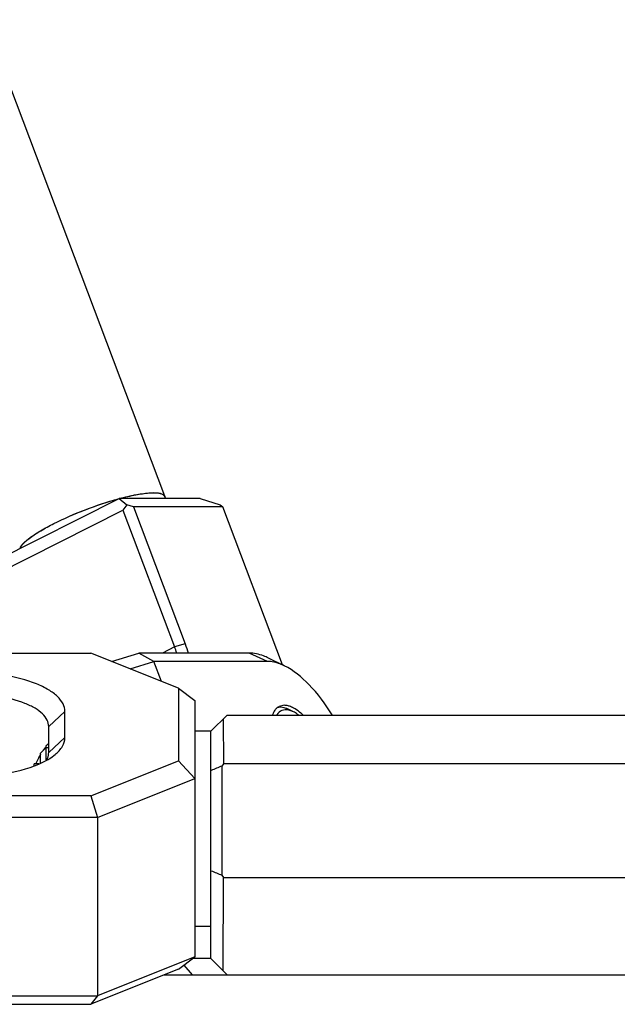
# Model space of a CAD drawing. Header units: millimetres. Extents: x 0 to 2550, y 0 to 1188.
# Tile 47 of 218: x 126.44 to 133.81, y 274.55 to 286.68. Entities that reach past the tile are written whole.
import ezdxf

# ---------------------------------------------------------------- set-up
doc = ezdxf.new("R2010")
doc.units = ezdxf.units.MM
doc.header["$LTSCALE"] = 46.255
for name, color, linetype in [('2ND_ARM_V2_PITCH_ABL398', 7, 'CONTINUOUS'), ('2ND_ARM_V2_PITCH_ABL414', 7, 'CONTINUOUS'), ('A2300202#AF2_ABL434', 7, 'CONTINUOUS'), ('A2400104_ABL361', 7, 'CONTINUOUS'), ('CSHCS-BR-M4-12_203_PBL427', 7, 'CONTINUOUS'), ('FWSRM-D10-V4-E2-T2_5_PBL430', 7, 'CONTINUOUS'), ('M2300101_PBL415', 7, 'CONTINUOUS'), ('M2300101_PBL426', 7, 'CONTINUOUS'), ('M2300202_PBL435', 7, 'CONTINUOUS'), ('M2300301_PBL443', 7, 'CONTINUOUS'), ('M2300602_PBL437', 7, 'CONTINUOUS'), ('M2410102_PBL417', 7, 'CONTINUOUS'), ('WFM_0608_06_2_PBL418', 7, 'CONTINUOUS'), ('왼쪽_14_VBL337', 7, 'CONTINUOUS')]:
    doc.layers.add(name, color=color, linetype=linetype)

# ---------------------------------------------------------------- blocks, each defined once
blk = doc.blocks.new('M2410102_PBL417', base_point=(133.801, 276.517))
at = {"layer": 'M2410102_PBL417', "color": 7}
for p, q in [((129.001, 278.117), (128.801, 277.917)), ((129.001, 278.117), (138.601, 278.117)), ((128.952, 278.068), (128.954, 277.517)), ((128.801, 275.117), (128.801, 277.917)), ((128.954, 277.517), (128.934, 277.489)), ((128.934, 277.489), (128.934, 276.146)), ((138.649, 277.517), (128.954, 277.517)), ((128.934, 276.146), (128.954, 276.117)), ((128.95, 274.969), (128.954, 276.117)), ((128.954, 276.117), (138.649, 276.117)), ((128.801, 275.117), (128.575, 275.117)), ((128.801, 275.117), (129.001, 274.917)), ((128.226, 274.917), (139.377, 274.917))]:
    blk.add_line(p, q, dxfattribs=at)
at = {"layer": 'M2410102_PBL417', "color": 2}
blk.add_line((128.573, 274.917), (128.469, 275.038), dxfattribs=at)
at = {"layer": 'M2410102_PBL417', "color": 7}
for centre, radius, start, end in [((143.158, 242.774), 37.516, 112.28, 112.4995), ((143.158, 310.858), 37.514, 247.4992, 247.7187)]:
    blk.add_arc(centre, radius, start, end, dxfattribs=at)
blk = doc.blocks.new('A2400104_ABL361', base_point=(133.683, 264.917))
at = {"layer": 'M2410102_PBL417'}
blk.add_blockref('M2410102_PBL417', (133.801, 276.517), dxfattribs=at)
blk = doc.blocks.new('M2300101_PBL426', base_point=(128.936, 278.5))
at = {"layer": 'M2300101_PBL426', "color": 7}
for p, q in [((127.577, 278.777), (127.912, 278.881)), ((129.27, 278.881), (127.912, 278.881)), ((128.098, 278.777), (127.912, 278.881)), ((129.705, 278.723), (129.511, 278.818)), ((127.804, 278.686), (128.098, 278.777)), ((129.498, 278.777), (128.098, 278.777)), ((128.191, 278.532), (128.098, 278.777)), ((129.703, 278.237), (129.64, 278.222))]:
    blk.add_line(p, q, dxfattribs=at)
at = {"layer": 'M2300101_PBL426', "color": 2}
blk.add_line((129.498, 278.777), (129.27, 278.881), dxfattribs=at)
at = {"layer": 'M2300101_PBL426', "color": 7}
for centre, radius, start, end in [((129.705, 278.097), 0.141, 130.0016, 136.8773), ((129.7, 278.103), 0.134, 127.5103, 129.9521), ((129.698, 278.106), 0.13, 116.7265, 127.5175)]:
    blk.add_arc(centre, radius, start, end, dxfattribs=at)
for points, knots in [([(129.511, 278.818), (129.49, 278.828), (129.414, 278.861), (129.331, 278.881), (129.27, 278.881)], [0, 0, 0, 0, 0.276599, 1, 1, 1, 1]), ([(129.705, 278.723), (129.687, 278.732), (129.622, 278.76), (129.55, 278.777), (129.498, 278.777)], [0, 0, 0, 0, 0.276599, 1, 1, 1, 1]), ([(130.295, 278.121), (130.213, 278.254), (130.042, 278.482), (129.819, 278.668), (129.705, 278.723)], [0, 0, 0, 0, 0.552393, 1, 1, 1, 1]), ([(129.767, 278.225), (129.762, 278.227), (129.741, 278.233), (129.719, 278.237), (129.703, 278.237)], [0, 0, 0, 0, 0.266491, 1, 1, 1, 1]), ([(129.838, 278.192), (129.832, 278.196), (129.81, 278.209), (129.786, 278.22), (129.767, 278.225)], [0, 0, 0, 0, 0.265995, 1, 1, 1, 1]), ([(129.602, 278.194), (129.598, 278.189), (129.579, 278.167), (129.567, 278.14), (129.56, 278.119)], [0, 0, 0, 0, 0.232108, 1, 1, 1, 1]), ([(129.934, 278.119), (129.926, 278.127), (129.896, 278.153), (129.864, 278.177), (129.838, 278.192)], [0, 0, 0, 0, 0.266342, 1, 1, 1, 1])]:
    blk.add_open_spline(points, degree=3, knots=knots, dxfattribs=at)
blk = doc.blocks.new('M2300602_PBL437', base_point=(129.748, 278.165))
at = {"layer": 'M2300602_PBL437', "color": 7}
blk.add_line((129.818, 278.157), (129.76, 278.185), dxfattribs=at)
blk.add_arc((129.715, 277.97), 0.212, 73.8872, 78.1919, dxfattribs=at)
for points in [[(129.637, 278.211), (129.629, 278.211), (129.621, 278.209), (129.614, 278.207)], [(129.818, 278.157), (129.804, 278.164), (129.789, 278.17), (129.774, 278.174)]]:
    blk.add_open_spline(points, degree=3, dxfattribs=at)
for points, knots in [([(129.76, 278.185), (129.749, 278.19), (129.71, 278.207), (129.667, 278.215), (129.637, 278.211)], [0, 0, 0, 0, 0.281857, 1, 1, 1, 1]), ([(129.759, 278.178), (129.731, 278.183), (129.672, 278.183), (129.629, 278.142), (129.614, 278.119)], [0, 0, 0, 0, 0.509678, 1, 1, 1, 1]), ([(129.881, 278.118), (129.876, 278.122), (129.856, 278.136), (129.834, 278.149), (129.818, 278.157)], [0, 0, 0, 0, 0.26393, 1, 1, 1, 1])]:
    blk.add_open_spline(points, degree=3, knots=knots, dxfattribs=at)
blk = doc.blocks.new('2ND_ARM_V2_PITCH_ABL398', base_point=(123.235, 276.68))
at = {"layer": 'M2300101_PBL426'}
blk.add_blockref('M2300101_PBL426', (128.936, 278.5), dxfattribs=at)
at = {"layer": 'M2300602_PBL437'}
blk.add_blockref('M2300602_PBL437', (129.748, 278.165), dxfattribs=at)
blk = doc.blocks.new('M2300101_PBL415', base_point=(125.901, 276.717))
at = {"layer": 'M2300101_PBL415', "color": 7}
for p, q in [((124.601, 278.881), (127.319, 278.881)), ((128.401, 278.447), (127.319, 278.881)), ((125.801, 278.641), (124.601, 278.641)), ((128.401, 278.447), (128.601, 278.297)), ((128.401, 278.447), (128.401, 277.554)), ((125.801, 278.377), (124.896, 278.377)), ((128.601, 278.297), (128.601, 275.138)), ((127.001, 277.841), (127.001, 278.161)), ((126.801, 277.657), (126.801, 277.977)), ((127.319, 277.121), (128.401, 277.554)), ((128.601, 277.337), (128.401, 277.554)), ((124.598, 277.36), (124.601, 277.361)), ((124.598, 277.361), (125.801, 277.361)), ((127.401, 276.857), (128.601, 277.337)), ((127.319, 277.121), (124.601, 277.121)), ((127.319, 277.121), (127.401, 276.857)), ((127.401, 276.857), (124.601, 276.857)), ((127.401, 276.857), (127.401, 274.658)), ((123.201, 275.837), (123.201, 276.077)), ((128.601, 275.138), (127.401, 274.658)), ((128.401, 274.987), (128.601, 275.138)), ((128.401, 274.987), (127.319, 274.554)), ((124.601, 274.658), (127.401, 274.658)), ((127.401, 274.658), (127.319, 274.554)), ((124.601, 274.554), (127.319, 274.554))]:
    blk.add_line(p, q, dxfattribs=at)
at = {"layer": 'M2300101_PBL415', "color": 2}
for p, q in [((124.601, 278.533), (124.601, 278.881)), ((125.801, 277.589), (125.801, 278.641)), ((126.801, 277.977), (127.001, 278.161)), ((126.801, 277.657), (127.001, 277.841)), ((124.601, 276.857), (124.601, 277.361)), ((124.601, 274.658), (124.601, 274.554))]:
    blk.add_line(p, q, dxfattribs=at)
at = {"layer": 'M2300101_PBL415', "color": 7}
for centre, radius, start, end in [((124.602, 277.353), 1.528, 90.0152, 100.8102), ((124.602, 277.117), 1.524, 90.0075, 95.3655), ((127.361, 277.261), 0.757, 142.0741, 142.9749), ((127.59, 277.1), 1.037, 148.9609, 151.981), ((127.554, 277.117), 0.997, 156.1249, 156.6052), ((127.58, 277.105), 1.026, 151.9653, 156.1094), ((124.385, 275.837), 1.184, 168.4271, 179.969)]:
    blk.add_arc(centre, radius, start, end, dxfattribs=at)
for points, knots in [([(127.001, 278.161), (127.001, 278.193), (126.982, 278.263), (126.908, 278.354), (126.794, 278.436), (126.579, 278.537), (126.243, 278.619), (125.955, 278.641), (125.801, 278.641)], [0, 0, 0, 0, 0.069986, 0.152046, 0.252573, 0.373084, 0.665577, 1, 1, 1, 1]), ([(126.801, 277.977), (126.801, 278.004), (126.786, 278.063), (126.723, 278.139), (126.628, 278.207), (126.45, 278.291), (126.17, 278.359), (125.929, 278.377), (125.801, 278.377)], [0, 0, 0, 0, 0.069986, 0.152046, 0.252573, 0.373084, 0.665577, 1, 1, 1, 1]), ([(126.881, 277.631), (126.916, 277.66), (126.975, 277.72), (127.001, 277.803), (127.001, 277.841)], [0, 0, 0, 0, 0.548998, 1, 1, 1, 1]), ([(126.764, 277.726), (126.769, 277.732), (126.777, 277.743), (126.788, 277.756), (126.796, 277.763), (126.8, 277.767), (126.801, 277.767)], [0, 0, 0, 0, 0.41274, 0.722231, 0.919927, 1, 1, 1, 1]), ([(126.727, 277.675), (126.73, 277.679), (126.74, 277.693), (126.75, 277.707), (126.757, 277.717)], [0, 0, 0, 0, 0.272069, 1, 1, 1, 1]), ([(126.774, 277.564), (126.778, 277.571), (126.794, 277.6), (126.801, 277.633), (126.801, 277.657)], [0, 0, 0, 0, 0.265631, 1, 1, 1, 1]), ([(126.779, 277.562), (126.788, 277.567), (126.824, 277.588), (126.858, 277.612), (126.881, 277.631)], [0, 0, 0, 0, 0.265467, 1, 1, 1, 1]), ([(125.801, 277.361), (125.986, 277.361), (126.32, 277.39), (126.647, 277.488), (126.779, 277.562)], [0, 0, 0, 0, 0.549646, 1, 1, 1, 1]), ([(123.201, 276.077), (123.201, 276.245), (123.277, 276.588), (123.592, 277.013), (124.055, 277.295), (124.417, 277.36), (124.598, 277.361)], [0, 0, 0, 0, 0.239872, 0.48579, 0.740006, 1, 1, 1, 1]), ([(124.601, 277.121), (124.441, 277.121), (124.121, 277.07), (123.695, 276.849), (123.374, 276.507), (123.255, 276.22), (123.226, 276.074)], [0, 0, 0, 0, 0.258649, 0.512703, 0.759628, 1, 1, 1, 1]), ([(124.601, 276.857), (124.446, 276.857), (124.135, 276.802), (123.737, 276.561), (123.466, 276.195), (123.37, 275.757), (123.466, 275.32), (123.737, 274.954), (124.135, 274.713), (124.446, 274.658), (124.601, 274.658)], [0, 0, 0, 0, 0.129995, 0.257109, 0.380069, 0.5, 0.619931, 0.742891, 0.870005, 1, 1, 1, 1]), ([(123.991, 275.757), (123.991, 275.83), (124.024, 275.98), (124.162, 276.166), (124.364, 276.288), (124.522, 276.317), (124.601, 276.317)], [0, 0, 0, 0, 0.239861, 0.485789, 0.739995, 1, 1, 1, 1]), ([(124.601, 276.317), (124.681, 276.317), (124.839, 276.288), (125.041, 276.166), (125.179, 275.98), (125.211, 275.83), (125.211, 275.757)], [0, 0, 0, 0, 0.260005, 0.514211, 0.760139, 1, 1, 1, 1]), ([(123.201, 275.837), (123.201, 275.67), (123.277, 275.327), (123.593, 274.9), (124.057, 274.619), (124.42, 274.554), (124.601, 274.554)], [0, 0, 0, 0, 0.239861, 0.485781, 0.740009, 1, 1, 1, 1]), ([(124.601, 275.198), (124.522, 275.198), (124.364, 275.227), (124.162, 275.349), (124.024, 275.535), (123.991, 275.684), (123.991, 275.757)], [0, 0, 0, 0, 0.260005, 0.514211, 0.760139, 1, 1, 1, 1]), ([(125.211, 275.757), (125.211, 275.684), (125.179, 275.535), (125.041, 275.349), (124.839, 275.227), (124.681, 275.198), (124.601, 275.198)], [0, 0, 0, 0, 0.239861, 0.485789, 0.739995, 1, 1, 1, 1])]:
    blk.add_open_spline(points, degree=3, knots=knots, dxfattribs=at)
blk = doc.blocks.new('CSHCS-BR-M4-12_203_PBL427', base_point=(126.651, 277.505))
at = {"layer": 'CSHCS-BR-M4-12_203_PBL427', "color": 7}
for p in [(126.681, 277.517), (126.621, 277.492)]:
    blk.add_line(p, (126.621, 277.517), dxfattribs=at)
blk = doc.blocks.new('FWSRM-D10-V4-E2-T2_5_PBL430', base_point=(126.751, 277.623))
at = {"layer": 'FWSRM-D10-V4-E2-T2_5_PBL430', "color": 7}
for p, q in [((126.771, 277.717), (126.701, 277.647)), ((126.771, 277.717), (126.801, 277.717)), ((126.771, 277.564), (126.771, 277.717)), ((126.701, 277.528), (126.701, 277.647))]:
    blk.add_line(p, q, dxfattribs=at)
blk = doc.blocks.new('2ND_ARM_V2_PITCH_ABL414', base_point=(133.801, 276.68))
at = {"layer": 'CSHCS-BR-M4-12_203_PBL427'}
blk.add_blockref('CSHCS-BR-M4-12_203_PBL427', (126.651, 277.505), dxfattribs=at)
at = {"layer": 'FWSRM-D10-V4-E2-T2_5_PBL430'}
blk.add_blockref('FWSRM-D10-V4-E2-T2_5_PBL430', (126.751, 277.623), dxfattribs=at)
at = {"layer": 'M2300101_PBL415'}
blk.add_blockref('M2300101_PBL415', (125.901, 276.717), dxfattribs=at)
blk = doc.blocks.new('WFM_0608_06_2_PBL418', base_point=(128.701, 276.717))
at = {"layer": 'WFM_0608_06_2_PBL418', "color": 7}
for p, q in [((128.801, 277.917), (128.601, 277.917)), ((128.601, 275.517), (128.801, 275.517))]:
    blk.add_line(p, q, dxfattribs=at)
blk = doc.blocks.new('M2300202_PBL435', base_point=(127.809, 279.759))
at = {"layer": 'M2300202_PBL435', "color": 7}
for p, q in [((126.08, 279.983), (127.668, 280.783)), ((128.668, 280.783), (127.668, 280.783)), ((127.668, 280.783), (127.764, 280.706)), ((128.668, 280.783), (128.914, 280.705)), ((125.97, 279.76), (127.716, 280.64)), ((127.764, 280.706), (127.716, 280.64)), ((127.716, 280.64), (128.353, 278.957)), ((127.846, 280.68), (127.764, 280.706)), ((128.946, 280.68), (127.846, 280.68)), ((127.846, 280.68), (128.482, 278.996)), ((128.914, 280.705), (128.946, 280.68)), ((129.681, 278.735), (128.946, 280.68)), ((126.08, 279.983), (125.938, 279.786)), ((125.97, 279.76), (125.938, 279.786)), ((125.938, 279.786), (125.941, 279.72)), ((126.258, 278.881), (125.941, 279.72)), ((126.303, 278.881), (125.97, 279.76))]:
    blk.add_line(p, q, dxfattribs=at)
at = {"layer": 'M2300202_PBL435', "color": 2}
for p, q in [((128.353, 278.957), (128.202, 278.881)), ((128.482, 278.996), (128.353, 278.957))]:
    blk.add_line(p, q, dxfattribs=at)
at = {"layer": 'M2300202_PBL435', "color": 7}
blk.add_arc((127.445, 278.613), 0.971, 15.9793, 20.7403, dxfattribs=at)
blk.add_open_spline([(128.482, 278.996), (128.496, 278.958), (128.509, 278.919), (128.519, 278.88)], degree=3, dxfattribs=at)
blk = doc.blocks.new('M2300301_PBL443', base_point=(116.112, 309.877))
at = {"layer": 'M2300301_PBL443', "color": 7}
for p, q in [((128.231, 280.812), (124.051, 291.875)), ((128.228, 280.811), (128.239, 280.783))]:
    blk.add_line(p, q, dxfattribs=at)
blk.add_arc((128.195, 280.798), 0.0382, 20.6915, 22.3309, dxfattribs=at)
for points, knots in [([(126.863, 280.475), (126.99, 280.539), (127.253, 280.652), (127.524, 280.743), (127.663, 280.781)], [0, 0, 0, 0, 0.497667, 1, 1, 1, 1]), ([(126.864, 280.475), (126.99, 280.539), (127.251, 280.651), (127.521, 280.742), (127.658, 280.779)], [0, 0, 0, 0, 0.497439, 1, 1, 1, 1]), ([(127.671, 280.783), (127.742, 280.802), (127.87, 280.833), (128.022, 280.855), (128.121, 280.857), (128.18, 280.85), (128.222, 280.833), (128.231, 280.813)], [0, 0, 0, 0, 0.38145, 0.683262, 0.798409, 0.888276, 1, 1, 1, 1]), ([(127.677, 280.784), (127.743, 280.802), (127.863, 280.83), (128.025, 280.854), (128.14, 280.857), (128.206, 280.84), (128.221, 280.823)], [0, 0, 0, 0, 0.368099, 0.665431, 0.876403, 1, 1, 1, 1]), ([(126.448, 280.169), (126.455, 280.192), (126.496, 280.242), (126.582, 280.313), (126.709, 280.394), (126.808, 280.447), (126.863, 280.475)], [0, 0, 0, 0, 0.139095, 0.356148, 0.647341, 1, 1, 1, 1]), ([(126.451, 280.171), (126.458, 280.194), (126.499, 280.244), (126.586, 280.314), (126.712, 280.395), (126.81, 280.448), (126.864, 280.475)], [0, 0, 0, 0, 0.139895, 0.357261, 0.648147, 1, 1, 1, 1])]:
    blk.add_open_spline(points, degree=3, knots=knots, dxfattribs=at)
for points in [[(128.221, 280.823), (128.224, 280.819), (128.227, 280.815), (128.228, 280.811)], [(128.231, 280.812), (128.232, 280.809), (128.233, 280.806), (128.233, 280.803)]]:
    blk.add_open_spline(points, degree=3, dxfattribs=at)
blk = doc.blocks.new('A2300202#AF2_ABL434', base_point=(116.833, 309.162))
at = {"layer": 'M2300202_PBL435'}
blk.add_blockref('M2300202_PBL435', (127.809, 279.759), dxfattribs=at)
at = {"layer": 'M2300301_PBL443'}
blk.add_blockref('M2300301_PBL443', (116.112, 309.877), dxfattribs=at)
blk = doc.blocks.new('왼쪽_14_VBL337', base_point=(137.99, 314.428))
at = {"layer": '2ND_ARM_V2_PITCH_ABL398'}
blk.add_blockref('2ND_ARM_V2_PITCH_ABL398', (123.235, 276.68), dxfattribs=at)
at = {"layer": '2ND_ARM_V2_PITCH_ABL414'}
blk.add_blockref('2ND_ARM_V2_PITCH_ABL414', (133.801, 276.68), dxfattribs=at)
at = {"layer": 'A2300202#AF2_ABL434'}
blk.add_blockref('A2300202#AF2_ABL434', (116.833, 309.162), dxfattribs=at)
at = {"layer": 'A2400104_ABL361'}
blk.add_blockref('A2400104_ABL361', (133.683, 264.917), dxfattribs=at)
at = {"layer": 'WFM_0608_06_2_PBL418'}
blk.add_blockref('WFM_0608_06_2_PBL418', (128.701, 276.717), dxfattribs=at)

msp = doc.modelspace()

# ---------------------------------------------------------------- block references
at = {"layer": '왼쪽_14_VBL337'}
msp.add_blockref('왼쪽_14_VBL337', (137.9899, 314.4281), dxfattribs=at)

doc.saveas('drawing.dxf')
